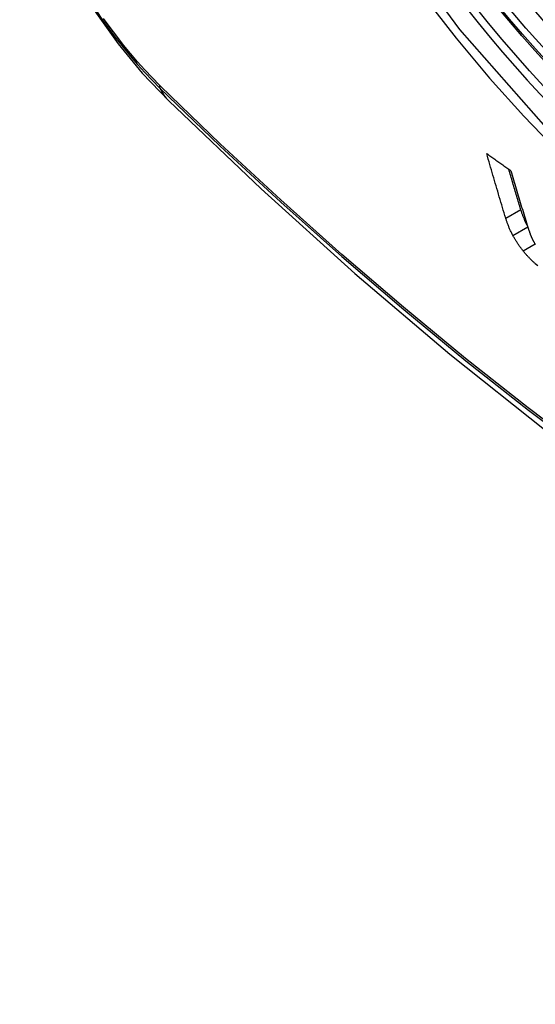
# Model space of a CAD drawing. Header units: inches. Extents: x 378 to 445.2, y 145.3 to 209.5.
# Tile 76 of 129: x 408.287 to 408.487, y 173.344 to 173.726. Entities that reach past the tile are written whole.
import ezdxf

# ---------------------------------------------------------------- set-up
doc = ezdxf.new("R2010")
doc.units = ezdxf.units.IN
doc.header["$MEASUREMENT"] = 0
doc.layers.add('Visible Edges(ANSI)', color=7, linetype='Continuous', lineweight=25)
doc.layers.add('Visible Tangent Edges(ANSI)', color=7, linetype='Continuous', lineweight=25)

msp = doc.modelspace()

# ---------------------------------------------------------------- linework, layer by layer
at = {"layer": 'Visible Edges(ANSI)', "flags": 128}
for points in [[(408.28665, 173.79434), (408.29089, 173.78005), (408.29603, 173.76632), (408.30202, 173.75312), (408.30882, 173.7404), (408.31643, 173.72815), (408.32488, 173.71636), (408.33419, 173.70505), (408.34445, 173.69423)], [(408.34445, 173.69423), (408.38025, 173.66007), (408.41662, 173.62731), (408.4535, 173.59599), (408.49085, 173.56618), (408.52861, 173.53791), (408.56674, 173.51125), (408.6052, 173.48625), (408.64394, 173.46294), (408.68291, 173.44139), (408.72207, 173.42164), (408.76138, 173.40373), (408.8008, 173.38772), (408.84027, 173.37366), (408.87977, 173.36159), (408.91923, 173.35158), (408.95861, 173.34367)], [(408.47515, 173.64878), (408.47484, 173.64981), (408.47453, 173.65085), (408.47421, 173.65188), (408.4739, 173.65292), (408.47359, 173.65396), (408.47328, 173.65499), (408.47297, 173.65603), (408.47266, 173.65707), (408.47235, 173.65811), (408.47204, 173.65915), (408.47174, 173.66019), (408.47143, 173.66124), (408.47112, 173.66228), (408.47081, 173.66332), (408.47051, 173.66437), (408.4702, 173.66541), (408.4699, 173.66646), (408.4696, 173.6675), (408.46929, 173.66855), (408.46899, 173.6696), (408.46869, 173.67064), (408.46839, 173.67169), (408.46809, 173.67274), (408.46779, 173.67379)], [(408.46779, 173.67379), (408.46817, 173.67351), (408.46856, 173.67323), (408.46895, 173.67296), (408.46934, 173.67268), (408.46972, 173.67241), (408.47011, 173.67213), (408.4705, 173.67185), (408.47089, 173.67158), (408.47128, 173.6713), (408.47167, 173.67102), (408.47205, 173.67075), (408.47244, 173.67047), (408.47283, 173.6702), (408.47322, 173.66992), (408.47361, 173.66964), (408.474, 173.66937), (408.47439, 173.66909), (408.47478, 173.66882), (408.47517, 173.66854), (408.47555, 173.66827), (408.47594, 173.66799), (408.47633, 173.66771), (408.47672, 173.66744), (408.47711, 173.66716)], [(408.48098, 173.65215), (408.48079, 173.65279), (408.48059, 173.65344), (408.48039, 173.65408), (408.4802, 173.65473), (408.48, 173.65537), (408.47981, 173.65602), (408.47961, 173.65667), (408.47942, 173.65731), (408.47923, 173.65796), (408.47903, 173.65861), (408.47884, 173.65926), (408.47864, 173.65991), (408.47845, 173.66056), (408.47826, 173.66121), (408.47806, 173.66186), (408.47787, 173.6625), (408.47768, 173.66316), (408.47749, 173.66381), (408.47729, 173.66446), (408.4771, 173.66511), (408.47691, 173.66576), (408.47672, 173.66641), (408.47653, 173.66706), (408.47633, 173.66771)], [(408.47711, 173.66716), (408.47737, 173.66628), (408.47763, 173.6654), (408.47789, 173.66451), (408.47816, 173.66363), (408.47842, 173.66275), (408.47868, 173.66187), (408.47894, 173.66098), (408.47921, 173.6601), (408.47947, 173.65922), (408.47974, 173.65834), (408.48, 173.65746), (408.48027, 173.65658), (408.48053, 173.6557), (408.4808, 173.65482), (408.48106, 173.65394), (408.48133, 173.65306), (408.4816, 173.65219), (408.48186, 173.65131), (408.48213, 173.65043), (408.4824, 173.64956), (408.48267, 173.64868), (408.48294, 173.64781), (408.4832, 173.64693), (408.48347, 173.64606)], [(408.48354, 173.64584), (408.4834, 173.64612), (408.48326, 173.6464), (408.48312, 173.64667), (408.48299, 173.64695), (408.48286, 173.64723), (408.48273, 173.6475), (408.48261, 173.64777), (408.48249, 173.64804), (408.48237, 173.64831), (408.48226, 173.64858), (408.48215, 173.64885), (408.48204, 173.64911), (408.48194, 173.64938), (408.48184, 173.64964), (408.48174, 173.6499), (408.48164, 173.65016), (408.48155, 173.65041), (408.48146, 173.65067), (408.48137, 173.65092), (408.48129, 173.65117), (408.48121, 173.65142), (408.48113, 173.65166), (408.48105, 173.6519), (408.48098, 173.65215)], [(408.47796, 173.64199), (408.4778, 173.64229), (408.47765, 173.64259), (408.47749, 173.64289), (408.47734, 173.64319), (408.4772, 173.64348), (408.47706, 173.64378), (408.47692, 173.64407), (408.47679, 173.64437), (408.47666, 173.64466), (408.47654, 173.64495), (408.47642, 173.64524), (408.4763, 173.64552), (408.47619, 173.6458), (408.47608, 173.64609), (408.47597, 173.64637), (408.47587, 173.64664), (408.47577, 173.64692), (408.47567, 173.64719), (408.47557, 173.64746), (408.47548, 173.64773), (408.4754, 173.648), (408.47531, 173.64826), (408.47523, 173.64852), (408.47515, 173.64878)], [(408.48347, 173.64606), (408.48352, 173.64591), (408.48356, 173.64577), (408.48361, 173.64562), (408.48366, 173.64547), (408.4837, 173.64532), (408.48375, 173.64517), (408.4838, 173.64503), (408.48385, 173.64488), (408.4839, 173.64473), (408.48395, 173.64458), (408.484, 173.64443), (408.48405, 173.64428), (408.4841, 173.64413), (408.48415, 173.64398), (408.4842, 173.64382), (408.48426, 173.64367), (408.48431, 173.64352), (408.48436, 173.64337), (408.48442, 173.64322), (408.48447, 173.64306), (408.48453, 173.64291), (408.48458, 173.64276), (408.48464, 173.6426), (408.48469, 173.64245)], [(408.48186, 173.63608), (408.48167, 173.63632), (408.48148, 173.63656), (408.48129, 173.63681), (408.48111, 173.63705), (408.48092, 173.6373), (408.48075, 173.63754), (408.48057, 173.63779), (408.4804, 173.63804), (408.48022, 173.63828), (408.48005, 173.63853), (408.47989, 173.63878), (408.47972, 173.63903), (408.47956, 173.63928), (408.4794, 173.63952), (408.47925, 173.63977), (408.47909, 173.64002), (408.47894, 173.64027), (408.4788, 173.64052), (408.47865, 173.64076), (408.47851, 173.64101), (408.47837, 173.64126), (408.47823, 173.6415), (408.47809, 173.64175), (408.47796, 173.64199)], [(408.48469, 173.64245), (408.48474, 173.64232), (408.48479, 173.64219), (408.48485, 173.64206), (408.4849, 173.64192), (408.48496, 173.64179), (408.48501, 173.64165), (408.48507, 173.64151), (408.48513, 173.64138), (408.48519, 173.64124), (408.48525, 173.6411), (408.48532, 173.64096), (408.48539, 173.64082), (408.48545, 173.64068), (408.48552, 173.64054), (408.4856, 173.64039), (408.48567, 173.64025), (408.48574, 173.64011), (408.48582, 173.63996), (408.4859, 173.63982), (408.48598, 173.63967), (408.48606, 173.63952), (408.48615, 173.63938), (408.48624, 173.63923), (408.48633, 173.63908)], [(408.48633, 173.63908), (408.48641, 173.63895), (408.48649, 173.63881), (408.48658, 173.63868), (408.48666, 173.63854)], [(408.48662, 173.63105), (408.48642, 173.63123), (408.48621, 173.63142), (408.48601, 173.63161), (408.4858, 173.6318), (408.4856, 173.632), (408.48539, 173.63219), (408.48519, 173.63239), (408.48498, 173.63259), (408.48478, 173.6328), (408.48458, 173.633), (408.48438, 173.63321), (408.48418, 173.63342), (408.48398, 173.63363), (408.48378, 173.63384), (408.48358, 173.63406), (408.48339, 173.63427), (408.48319, 173.63449), (408.483, 173.63471), (408.48281, 173.63494), (408.48261, 173.63516), (408.48242, 173.63539), (408.48223, 173.63561), (408.48205, 173.63585), (408.48186, 173.63608)], [(408.48758, 173.63022), (408.48662, 173.63105)]]:
    msp.add_lwpolyline(points, dxfattribs=at)
at = {"layer": 'Visible Edges(ANSI)'}
msp.add_ellipse((408.58323, 173.89883), major_axis=(0.15994, -0.27703), ratio=0.57735, dxfattribs=at)
msp.add_ellipse((408.58671, 173.90084), major_axis=(0.15748, -0.27276), ratio=0.57735, start_param=2.363977, end_param=7.060801, dxfattribs=at)
at = {"layer": 'Visible Tangent Edges(ANSI)'}
for p, q in [((408.34124, 173.70001), (408.34091, 173.70034)), ((408.47515, 173.64878), (408.48098, 173.65215)), ((408.47796, 173.64199), (408.48371, 173.64531)), ((408.48186, 173.63608), (408.48652, 173.63877))]:
    msp.add_line(p, q, dxfattribs=at)
at = {"layer": 'Visible Tangent Edges(ANSI)', "flags": 128}
for points in [[(408.83167, 173.75363), (408.82875, 173.71242), (408.82034, 173.67538), (408.80658, 173.64326), (408.78784, 173.61684), (408.76459, 173.59677), (408.73737, 173.58353), (408.70666, 173.57728), (408.67308, 173.57819), (408.63749, 173.58623), (408.60063, 173.60122), (408.56333, 173.62286), (408.52654, 173.65057), (408.4909, 173.68387), (408.45732, 173.72196), (408.42661, 173.76386)], [(408.44352, 173.73459), (408.45599, 173.71854), (408.4689, 173.70308), (408.4822, 173.68826), (408.49587, 173.67412), (408.50982, 173.66075), (408.524, 173.6482), (408.53836, 173.6365), (408.55285, 173.62569), (408.56746, 173.61579), (408.58212, 173.60684), (408.59681, 173.59885), (408.61143, 173.59189), (408.62594, 173.58598), (408.64028, 173.58113), (408.65441, 173.57734), (408.66829, 173.57463), (408.68188, 173.57301), (408.69514, 173.57249), (408.70801, 173.57308), (408.72041, 173.57476), (408.73232, 173.57751), (408.74373, 173.58134)], [(408.3163, 173.72928), (408.31881, 173.72561), (408.32139, 173.72202), (408.32403, 173.7185), (408.32673, 173.71506), (408.3295, 173.7117), (408.33231, 173.70843), (408.33518, 173.70526), (408.3381, 173.70219), (408.34106, 173.69922)], [(408.34091, 173.70034), (408.33801, 173.70327), (408.33516, 173.7063), (408.33235, 173.70942), (408.3296, 173.71263), (408.3269, 173.71593), (408.32426, 173.7193), (408.32168, 173.72275), (408.31916, 173.72627)], [(408.34106, 173.69922), (408.36433, 173.67681), (408.38787, 173.655), (408.41163, 173.63381), (408.43559, 173.61327), (408.45972, 173.59341), (408.484, 173.57425), (408.50839, 173.55581), (408.53287, 173.53811), (408.55741, 173.52118), (408.58197, 173.50503), (408.60653, 173.48968), (408.63109, 173.47513), (408.65563, 173.46137), (408.68018, 173.4484), (408.70469, 173.43625), (408.72915, 173.42491), (408.75353, 173.41441), (408.77779, 173.40475), (408.80193, 173.39594), (408.82595, 173.38798), (408.84981, 173.38088)], [(408.84855, 173.38246), (408.82479, 173.38949), (408.80086, 173.39737), (408.77681, 173.40611), (408.75264, 173.4157), (408.72834, 173.42614), (408.70396, 173.43742), (408.67952, 173.44952), (408.65504, 173.46244), (408.63055, 173.47616), (408.60606, 173.49068), (408.58156, 173.506), (408.55705, 173.52213), (408.53257, 173.53904), (408.50814, 173.55672), (408.4838, 173.57515), (408.45958, 173.5943), (408.43551, 173.61415), (408.41161, 173.63467), (408.38791, 173.65584), (408.36445, 173.67763), (408.34124, 173.70001)]]:
    msp.add_lwpolyline(points, dxfattribs=at)
at = {"layer": 'Visible Tangent Edges(ANSI)'}
for centre, major_axis, ratio, start_param, end_param in [((408.58572, 173.90027), (-0.17318, 0.29996), 0.57735, 5.05527, 10.652693), ((408.58567, 173.90024), (0.15059, -0.26083), 0.57735, 4.097754, 6.89782), ((408.34823, 173.70583), (-0.00689, -0.00703), 0.359305, 5.877532, 6.141239), ((408.42716, 173.77855), (-0.08271, -0.08432), 0.354513, 6.141519, 6.283185)]:
    msp.add_ellipse(centre, major_axis=major_axis, ratio=ratio, start_param=start_param, end_param=end_param, dxfattribs=at)
for centre, major_axis in [((408.58631, 173.90061), (-0.17111, 0.29637)), ((408.58333, 173.89889), (0.1627, -0.2818)), ((408.58323, 173.89883), (-0.1621, 0.28076))]:
    msp.add_ellipse(centre, major_axis=major_axis, ratio=0.57735, dxfattribs=at)

doc.saveas('drawing.dxf')
